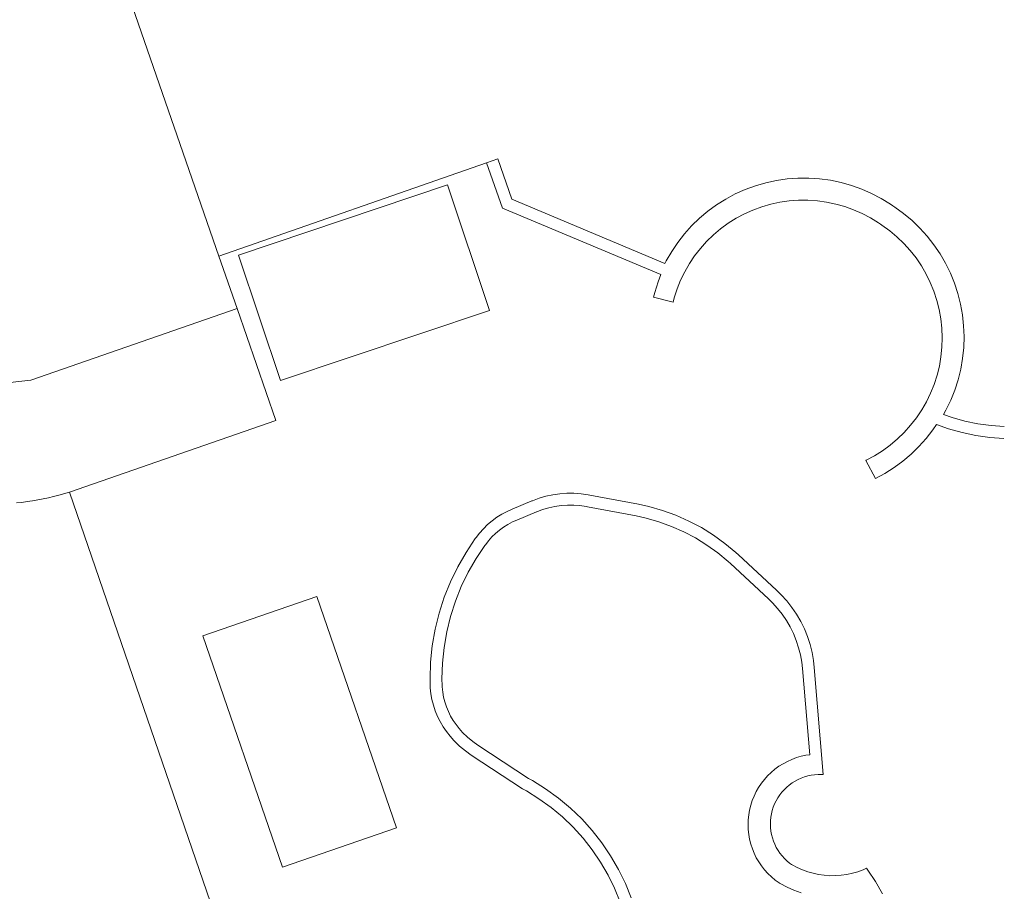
# Model space of a CAD drawing. Extents: x 140829 to 145054, y 448512 to 451778.
# Tile 142 of 152: x 144373 to 144402, y 451001 to 451027. Entities that reach past the tile are written whole.
import ezdxf

# ---------------------------------------------------------------- set-up
doc = ezdxf.new("R2010")
doc.units = 0
doc.header["$MEASUREMENT"] = 0
for name, color, linetype in [('geometrie2dBegroeidTerreindeel', 7, 'Continuous'), ('geometrie2dGrondvlak', 7, 'Continuous'), ('geometrie2dOnbegroeidTerreindeel', 7, 'Continuous'), ('geometrie2dOverigeConstructie', 7, 'Continuous'), ('geometrie2dWegdeel', 7, 'Continuous')]:
    doc.layers.add(name, color=color, linetype=linetype)

msp = doc.modelspace()

# ---------------------------------------------------------------- linework, layer by layer
at = {"layer": 'geometrie2dBegroeidTerreindeel', "linetype": 'Continuous', "lineweight": 0}
for p, q in [((144373.949, 451034.703), (144379.169, 451019.645)), ((144379.169, 451019.645), (144379.704, 451018.101)), ((144379.704, 451018.101), (144373.627, 451015.994)), ((144379.704, 451018.101), (144379.704, 451018.101)), ((144373.627, 451015.994), (144371.835, 451015.784))]:
    msp.add_line(p, q, dxfattribs=at)
at = {"layer": 'geometrie2dGrondvlak', "linetype": 'Continuous', "lineweight": 0}
for p, q in [((144379.743, 451019.678), (144385.905, 451021.747)), ((144385.905, 451021.747), (144387.146, 451018.05)), ((144380.984, 451015.982), (144379.743, 451019.678)), ((144379.743, 451019.678), (144379.743, 451019.678)), ((144387.146, 451018.05), (144380.984, 451015.982))]:
    msp.add_line(p, q, dxfattribs=at)
at = {"layer": 'geometrie2dOnbegroeidTerreindeel', "linetype": 'Continuous', "lineweight": 0}
for p, q in [((144379.169, 451019.645), (144373.949, 451034.703)), ((144387.057, 451022.401), (144379.169, 451019.645)), ((144379.169, 451019.645), (144387.057, 451022.401)), ((144387.388, 451022.516), (144387.057, 451022.401)), ((144387.057, 451022.401), (144387.523, 451021.066)), ((144387.802, 451021.329), (144387.388, 451022.516)), ((144385.905, 451021.747), (144379.743, 451019.678)), ((144387.146, 451018.05), (144385.905, 451021.747)), ((144395.283, 451021.812), (144394.977, 451021.724)), ((144395.596, 451021.88), (144395.283, 451021.812)), ((144395.913, 451021.925), (144395.596, 451021.88)), ((144396.232, 451021.949), (144395.913, 451021.925)), ((144396.552, 451021.95), (144396.232, 451021.949)), ((144396.871, 451021.928), (144396.552, 451021.95)), ((144397.188, 451021.885), (144396.871, 451021.928)), ((144397.501, 451021.818), (144397.188, 451021.885)), ((144397.809, 451021.731), (144397.501, 451021.818)), ((144394.384, 451021.483), (144394.102, 451021.331)), ((144394.676, 451021.614), (144394.384, 451021.483)), ((144394.977, 451021.724), (144394.676, 451021.614)), ((144398.11, 451021.623), (144397.809, 451021.731)), ((144398.403, 451021.494), (144398.11, 451021.623)), ((144398.685, 451021.344), (144398.403, 451021.494)), ((144392.313, 451019.435), (144387.802, 451021.329)), ((144393.831, 451021.162), (144393.573, 451020.973)), ((144394.102, 451021.331), (144393.831, 451021.162)), ((144395.164, 451021.102), (144395.43, 451021.179)), ((144395.43, 451021.179), (144395.7, 451021.238)), ((144395.7, 451021.238), (144395.974, 451021.276)), ((144395.974, 451021.276), (144396.25, 451021.296)), ((144396.25, 451021.296), (144396.527, 451021.297)), ((144396.527, 451021.297), (144396.803, 451021.279)), ((144396.803, 451021.279), (144397.077, 451021.241)), ((144397.077, 451021.241), (144397.347, 451021.184)), ((144397.347, 451021.184), (144397.613, 451021.109)), ((144398.957, 451021.175), (144398.685, 451021.344)), ((144399.024, 451021.13), (144398.957, 451021.175)), ((144387.523, 451021.066), (144392.193, 451019.105)), ((144393.573, 451020.973), (144393.328, 451020.766)), ((144394.408, 451020.763), (144394.653, 451020.894)), ((144394.653, 451020.894), (144394.904, 451021.007)), ((144394.904, 451021.007), (144395.164, 451021.102)), ((144397.613, 451021.109), (144397.873, 451021.015)), ((144397.873, 451021.015), (144398.126, 451020.903)), ((144398.126, 451020.903), (144398.371, 451020.774)), ((144399.086, 451021.089), (144399.024, 451021.13)), ((144399.346, 451020.901), (144399.086, 451021.089)), ((144399.593, 451020.694), (144399.346, 451020.901)), ((144393.328, 451020.766), (144393.099, 451020.544)), ((144393.951, 451020.453), (144394.175, 451020.616)), ((144394.175, 451020.616), (144394.408, 451020.763)), ((144398.371, 451020.774), (144398.605, 451020.628)), ((144398.605, 451020.628), (144398.661, 451020.59)), ((144398.661, 451020.59), (144398.707, 451020.559)), ((144399.826, 451020.472), (144399.593, 451020.694)), ((144392.886, 451020.305), (144392.689, 451020.053)), ((144393.099, 451020.544), (144392.886, 451020.305)), ((144393.74, 451020.274), (144393.951, 451020.453)), ((144398.707, 451020.559), (144398.935, 451020.395)), ((144398.935, 451020.395), (144399.149, 451020.216)), ((144400.041, 451020.234), (144399.826, 451020.472)), ((144392.689, 451020.053), (144392.511, 451019.787)), ((144393.357, 451019.875), (144393.541, 451020.082)), ((144393.541, 451020.082), (144393.74, 451020.274)), ((144399.149, 451020.216), (144399.351, 451020.023)), ((144399.351, 451020.023), (144399.538, 451019.815)), ((144400.24, 451019.98), (144400.041, 451020.234)), ((144392.511, 451019.787), (144392.352, 451019.51)), ((144393.187, 451019.658), (144393.357, 451019.875)), ((144399.538, 451019.815), (144399.712, 451019.595)), ((144400.421, 451019.715), (144400.24, 451019.98)), ((144400.582, 451019.436), (144400.421, 451019.715)), ((144379.704, 451018.101), (144379.169, 451019.645)), ((144379.743, 451019.678), (144380.984, 451015.982)), ((144392.352, 451019.51), (144392.313, 451019.435)), ((144392.896, 451019.188), (144393.033, 451019.428)), ((144393.033, 451019.428), (144393.187, 451019.658)), ((144399.712, 451019.595), (144399.869, 451019.363)), ((144400.724, 451019.147), (144400.582, 451019.436)), ((144392.775, 451018.939), (144392.896, 451019.188)), ((144399.869, 451019.363), (144400.009, 451019.121)), ((144400.009, 451019.121), (144400.133, 451018.871)), ((144400.845, 451018.85), (144400.724, 451019.147)), ((144392.109, 451018.891), (144392.009, 451018.579)), ((144392.193, 451019.105), (144392.109, 451018.891)), ((144392.672, 451018.683), (144392.775, 451018.939)), ((144400.133, 451018.871), (144400.238, 451018.611)), ((144400.946, 451018.544), (144400.845, 451018.85)), ((144392.009, 451018.579), (144391.972, 451018.439)), ((144392.588, 451018.419), (144392.672, 451018.683)), ((144400.238, 451018.611), (144400.325, 451018.345)), ((144401.024, 451018.232), (144400.946, 451018.544)), ((144391.972, 451018.439), (144392.554, 451018.293)), ((144392.554, 451018.293), (144392.588, 451018.419)), ((144400.325, 451018.345), (144400.394, 451018.075)), ((144380.848, 451014.802), (144379.704, 451018.101)), ((144380.984, 451015.982), (144387.146, 451018.05)), ((144387.146, 451018.05), (144387.146, 451018.05)), ((144400.394, 451018.075), (144400.443, 451017.799)), ((144401.08, 451017.915), (144401.024, 451018.232)), ((144400.443, 451017.799), (144400.473, 451017.521)), ((144401.115, 451017.596), (144401.08, 451017.915)), ((144400.473, 451017.521), (144400.483, 451017.241)), ((144401.127, 451017.275), (144401.115, 451017.596)), ((144400.483, 451017.241), (144400.474, 451016.962)), ((144401.117, 451016.953), (144401.127, 451017.275)), ((144400.474, 451016.962), (144400.446, 451016.683)), ((144401.084, 451016.633), (144401.117, 451016.953)), ((144400.446, 451016.683), (144400.399, 451016.408)), ((144401.029, 451016.316), (144401.084, 451016.633)), ((144400.399, 451016.408), (144400.331, 451016.136)), ((144400.953, 451016.003), (144401.029, 451016.316)), ((144400.331, 451016.136), (144400.245, 451015.869)), ((144400.853, 451015.698), (144400.953, 451016.003)), ((144400.245, 451015.869), (144400.142, 451015.61)), ((144400.734, 451015.399), (144400.853, 451015.698)), ((144400.019, 451015.358), (144399.88, 451015.115)), ((144400.142, 451015.61), (144400.019, 451015.358)), ((144400.594, 451015.109), (144400.734, 451015.399)), ((144399.88, 451015.115), (144399.725, 451014.883)), ((144400.523, 451014.981), (144400.594, 451015.109)), ((144374.762, 451012.692), (144380.848, 451014.802)), ((144399.725, 451014.883), (144399.552, 451014.663)), ((144400.773, 451014.894), (144400.523, 451014.981)), ((144401.15, 451014.787), (144400.773, 451014.894)), ((144401.534, 451014.707), (144401.15, 451014.787)), ((144399.552, 451014.663), (144399.366, 451014.454)), ((144400.013, 451014.277), (144400.211, 451014.531)), ((144400.211, 451014.531), (144400.317, 451014.686)), ((144400.317, 451014.686), (144400.667, 451014.562)), ((144400.667, 451014.562), (144401.067, 451014.448)), ((144401.922, 451014.653), (144401.534, 451014.707)), ((144402.313, 451014.627), (144401.922, 451014.653)), ((144399.165, 451014.259), (144398.952, 451014.078)), ((144399.366, 451014.454), (144399.165, 451014.259)), ((144399.799, 451014.038), (144400.013, 451014.277)), ((144401.067, 451014.448), (144401.475, 451014.362)), ((144401.475, 451014.362), (144401.887, 451014.305)), ((144401.887, 451014.305), (144402.303, 451014.277)), ((144398.725, 451013.913), (144398.489, 451013.765)), ((144398.952, 451014.078), (144398.725, 451013.913)), ((144399.568, 451013.814), (144399.799, 451014.038)), ((144398.242, 451013.632), (144398.237, 451013.63)), ((144398.237, 451013.63), (144398.517, 451013.099)), ((144398.489, 451013.765), (144398.242, 451013.632)), ((144399.322, 451013.607), (144399.568, 451013.814)), ((144398.791, 451013.246), (144399.063, 451013.417)), ((144399.063, 451013.417), (144399.322, 451013.607)), ((144398.517, 451013.099), (144398.791, 451013.246)), ((144373.675, 451012.437), (144373.831, 451012.464)), ((144373.831, 451012.464), (144373.986, 451012.494)), ((144373.986, 451012.494), (144374.14, 451012.528)), ((144374.14, 451012.528), (144374.294, 451012.564)), ((144374.294, 451012.564), (144374.375, 451012.584)), ((144374.375, 451012.584), (144374.446, 451012.604)), ((144374.446, 451012.604), (144374.762, 451012.692)), ((144374.762, 451012.692), (144379.314, 450999.466)), ((144379.314, 450999.466), (144374.762, 451012.692)), ((144374.762, 451012.692), (144374.762, 451012.692)), ((144388.602, 451012.512), (144388.405, 451012.44)), ((144388.802, 451012.571), (144388.602, 451012.512)), ((144389.006, 451012.614), (144388.802, 451012.571)), ((144389.213, 451012.644), (144389.006, 451012.614)), ((144389.421, 451012.659), (144389.213, 451012.644)), ((144389.629, 451012.66), (144389.421, 451012.659)), ((144389.838, 451012.645), (144389.629, 451012.66)), ((144390.045, 451012.617), (144389.838, 451012.645)), ((144390.099, 451012.607), (144390.045, 451012.617)), ((144391.528, 451012.334), (144390.099, 451012.607)), ((144373.204, 451012.374), (144373.362, 451012.392)), ((144373.362, 451012.392), (144373.518, 451012.413)), ((144373.518, 451012.413), (144373.675, 451012.437)), ((144387.809, 451012.193), (144387.663, 451012.127)), ((144388.389, 451012.433), (144387.809, 451012.193)), ((144388.405, 451012.44), (144388.389, 451012.433)), ((144388.534, 451012.114), (144388.708, 451012.178)), ((144388.708, 451012.178), (144388.887, 451012.23)), ((144388.887, 451012.23), (144389.068, 451012.269)), ((144389.068, 451012.269), (144389.252, 451012.295)), ((144389.252, 451012.295), (144389.436, 451012.308)), ((144389.436, 451012.308), (144389.622, 451012.309)), ((144389.622, 451012.309), (144389.807, 451012.296)), ((144389.807, 451012.296), (144389.992, 451012.272)), ((144389.992, 451012.272), (144390.033, 451012.264)), ((144390.033, 451012.264), (144391.462, 451011.99)), ((144391.839, 451012.266), (144391.528, 451012.334)), ((144392.242, 451012.152), (144391.839, 451012.266)), ((144387.362, 451011.952), (144387.22, 451011.848)), ((144387.509, 451012.044), (144387.362, 451011.952)), ((144387.663, 451012.127), (144387.509, 451012.044)), ((144387.819, 451011.814), (144387.943, 451011.87)), ((144387.943, 451011.87), (144388.523, 451012.11)), ((144388.523, 451012.11), (144388.534, 451012.114)), ((144391.462, 451011.99), (144391.754, 451011.926)), ((144391.754, 451011.926), (144392.134, 451011.819)), ((144392.635, 451012.01), (144392.242, 451012.152)), ((144393.017, 451011.841), (144392.635, 451012.01)), ((144386.962, 451011.614), (144386.845, 451011.484)), ((144387.086, 451011.736), (144386.962, 451011.614)), ((144387.22, 451011.848), (144387.086, 451011.736)), ((144387.437, 451011.574), (144387.558, 451011.663)), ((144387.558, 451011.663), (144387.686, 451011.743)), ((144387.686, 451011.743), (144387.819, 451011.814)), ((144392.134, 451011.819), (144392.504, 451011.685)), ((144392.504, 451011.685), (144392.865, 451011.526)), ((144393.387, 451011.646), (144393.017, 451011.841)), ((144393.743, 451011.425), (144393.387, 451011.646)), ((144386.723, 451011.326), (144386.449, 451010.918)), ((144386.746, 451011.358), (144386.723, 451011.326)), ((144386.845, 451011.484), (144386.746, 451011.358)), ((144387.113, 451011.26), (144387.214, 451011.372)), ((144387.214, 451011.372), (144387.322, 451011.477)), ((144387.322, 451011.477), (144387.437, 451011.574)), ((144392.865, 451011.526), (144393.214, 451011.342)), ((144393.214, 451011.342), (144393.548, 451011.134)), ((144394.081, 451011.18), (144393.743, 451011.425)), ((144386.748, 451010.735), (144387.008, 451011.123)), ((144387.008, 451011.123), (144387.029, 451011.152)), ((144387.029, 451011.152), (144387.113, 451011.26)), ((144393.548, 451011.134), (144393.868, 451010.902)), ((144394.402, 451010.913), (144394.081, 451011.18)), ((144386.449, 451010.918), (144386.206, 451010.493)), ((144386.515, 451010.33), (144386.748, 451010.735)), ((144393.868, 451010.902), (144394.171, 451010.65)), ((144394.477, 451010.844), (144394.402, 451010.913)), ((144395.603, 451009.801), (144394.477, 451010.844)), ((144386.206, 451010.493), (144385.991, 451010.05)), ((144394.171, 451010.65), (144394.239, 451010.587)), ((144394.239, 451010.587), (144395.366, 451009.545)), ((144386.311, 451009.91), (144386.515, 451010.33)), ((144385.991, 451010.05), (144385.808, 451009.595)), ((144386.138, 451009.477), (144386.311, 451009.91)), ((144378.695, 451008.457), (144382.049, 451009.62)), ((144382.049, 451009.62), (144378.695, 451008.457)), ((144382.049, 451009.62), (144384.396, 451002.802)), ((144384.396, 451002.802), (144382.049, 451009.62)), ((144385.808, 451009.595), (144385.657, 451009.127)), ((144395.738, 451009.67), (144395.603, 451009.801)), ((144395.603, 451009.801), (144395.603, 451009.801)), ((144395.902, 451009.488), (144395.738, 451009.67)), ((144385.995, 451009.032), (144386.138, 451009.477)), ((144395.366, 451009.545), (144395.486, 451009.428)), ((144395.486, 451009.428), (144395.633, 451009.264)), ((144395.633, 451009.264), (144395.769, 451009.092)), ((144396.052, 451009.296), (144395.902, 451009.488)), ((144396.19, 451009.095), (144396.052, 451009.296)), ((144385.657, 451009.127), (144385.541, 451008.65)), ((144385.883, 451008.579), (144385.995, 451009.032)), ((144395.769, 451009.092), (144395.892, 451008.909)), ((144396.312, 451008.883), (144396.19, 451009.095)), ((144395.892, 451008.909), (144396.003, 451008.719)), ((144396.003, 451008.719), (144396.1, 451008.522)), ((144396.42, 451008.665), (144396.312, 451008.883)), ((144381.041, 451001.639), (144378.695, 451008.457)), ((144378.695, 451008.457), (144381.041, 451001.639)), ((144385.541, 451008.65), (144385.456, 451008.166)), ((144385.803, 451008.119), (144385.883, 451008.579)), ((144396.1, 451008.522), (144396.183, 451008.318)), ((144396.512, 451008.438), (144396.42, 451008.665)), ((144396.588, 451008.206), (144396.512, 451008.438)), ((144385.456, 451008.166), (144385.406, 451007.678)), ((144385.755, 451007.654), (144385.803, 451008.119)), ((144396.183, 451008.318), (144396.251, 451008.109)), ((144396.251, 451008.109), (144396.305, 451007.895)), ((144396.648, 451007.969), (144396.588, 451008.206)), ((144396.305, 451007.895), (144396.345, 451007.678)), ((144396.69, 451007.729), (144396.648, 451007.969)), ((144385.406, 451007.678), (144385.391, 451007.187)), ((144385.741, 451007.188), (144385.755, 451007.654)), ((144396.345, 451007.678), (144396.365, 451007.495)), ((144396.714, 451007.525), (144396.69, 451007.729)), ((144396.977, 451004.37), (144396.714, 451007.525)), ((144396.365, 451007.495), (144396.578, 451004.955)), ((144385.391, 451007.187), (144385.394, 451006.974)), ((144385.394, 451006.974), (144385.397, 451006.926)), ((144385.744, 451006.99), (144385.741, 451007.188)), ((144385.746, 451006.951), (144385.744, 451006.99)), ((144385.763, 451006.802), (144385.746, 451006.951)), ((144385.397, 451006.926), (144385.416, 451006.752)), ((144385.416, 451006.752), (144385.446, 451006.581)), ((144385.789, 451006.655), (144385.763, 451006.802)), ((144385.825, 451006.51), (144385.789, 451006.655)), ((144385.446, 451006.581), (144385.489, 451006.412)), ((144385.489, 451006.412), (144385.543, 451006.247)), ((144385.873, 451006.367), (144385.825, 451006.51)), ((144385.929, 451006.228), (144385.873, 451006.367)), ((144385.543, 451006.247), (144385.609, 451006.085)), ((144385.609, 451006.085), (144385.686, 451005.93)), ((144385.995, 451006.094), (144385.929, 451006.228)), ((144386.07, 451005.965), (144385.995, 451006.094)), ((144385.686, 451005.93), (144385.773, 451005.779)), ((144385.773, 451005.779), (144385.871, 451005.635)), ((144386.154, 451005.841), (144386.07, 451005.965)), ((144386.247, 451005.723), (144386.154, 451005.841)), ((144385.871, 451005.635), (144385.978, 451005.497)), ((144385.978, 451005.497), (144386.093, 451005.372)), ((144386.345, 451005.614), (144386.247, 451005.723)), ((144386.491, 451005.474), (144386.345, 451005.614)), ((144386.093, 451005.372), (144386.099, 451005.366)), ((144386.099, 451005.366), (144386.26, 451005.21)), ((144386.26, 451005.21), (144386.431, 451005.067)), ((144386.649, 451005.342), (144386.491, 451005.474)), ((144386.797, 451005.235), (144386.649, 451005.342)), ((144388.292, 451004.253), (144386.797, 451005.235)), ((144386.431, 451005.067), (144386.603, 451004.943)), ((144386.603, 451004.943), (144388.112, 451003.952)), ((144396.326, 451004.909), (144396.187, 451004.868)), ((144396.468, 451004.939), (144396.326, 451004.909)), ((144396.578, 451004.955), (144396.468, 451004.939)), ((144395.669, 451004.614), (144395.552, 451004.528)), ((144395.792, 451004.69), (144395.669, 451004.614)), ((144395.919, 451004.758), (144395.792, 451004.69)), ((144396.051, 451004.818), (144395.919, 451004.758)), ((144396.187, 451004.868), (144396.051, 451004.818)), ((144395.338, 451004.334), (144395.242, 451004.227)), ((144395.442, 451004.435), (144395.338, 451004.334)), ((144395.552, 451004.528), (144395.442, 451004.435)), ((144396.425, 451004.301), (144396.523, 451004.329)), ((144396.523, 451004.329), (144396.623, 451004.35)), ((144396.623, 451004.35), (144396.723, 451004.366)), ((144396.723, 451004.366), (144396.824, 451004.373)), ((144396.824, 451004.373), (144396.926, 451004.373)), ((144396.926, 451004.373), (144396.977, 451004.37)), ((144388.404, 451004.19), (144388.292, 451004.253)), ((144388.795, 451003.947), (144388.404, 451004.19)), ((144395.153, 451004.112), (144395.073, 451003.992)), ((144395.242, 451004.227), (144395.153, 451004.112)), ((144395.9, 451003.995), (144395.977, 451004.062)), ((144395.977, 451004.062), (144396.059, 451004.122)), ((144396.059, 451004.122), (144396.146, 451004.176)), ((144396.146, 451004.176), (144396.236, 451004.224)), ((144396.236, 451004.224), (144396.329, 451004.266)), ((144396.329, 451004.266), (144396.425, 451004.301)), ((144388.112, 451003.952), (144388.229, 451003.887)), ((144388.229, 451003.887), (144388.6, 451003.657)), ((144389.17, 451003.676), (144388.795, 451003.947)), ((144395, 451003.866), (144394.937, 451003.736)), ((144395.073, 451003.992), (144395, 451003.866)), ((144395.639, 451003.684), (144395.696, 451003.768)), ((144395.696, 451003.768), (144395.758, 451003.849)), ((144395.758, 451003.849), (144395.827, 451003.924)), ((144395.827, 451003.924), (144395.9, 451003.995)), ((144388.6, 451003.657), (144388.955, 451003.401)), ((144389.525, 451003.381), (144389.17, 451003.676)), ((144394.839, 451003.464), (144394.804, 451003.324)), ((144394.884, 451003.602), (144394.839, 451003.464)), ((144394.937, 451003.736), (144394.884, 451003.602)), ((144395.506, 451003.408), (144395.544, 451003.504)), ((144395.544, 451003.504), (144395.589, 451003.596)), ((144395.589, 451003.596), (144395.639, 451003.684)), ((144388.955, 451003.401), (144389.29, 451003.121)), ((144389.858, 451003.061), (144389.525, 451003.381)), ((144394.78, 451003.181), (144394.765, 451003.037)), ((144394.804, 451003.324), (144394.78, 451003.181)), ((144395.433, 451003.112), (144395.45, 451003.212)), ((144395.45, 451003.212), (144395.474, 451003.311)), ((144395.474, 451003.311), (144395.506, 451003.408)), ((144389.29, 451003.121), (144389.606, 451002.817)), ((144390.167, 451002.719), (144389.858, 451003.061)), ((144394.765, 451003.037), (144394.761, 451002.892)), ((144394.761, 451002.892), (144394.766, 451002.747)), ((144395.42, 451002.909), (144395.422, 451003.011)), ((144395.423, 451002.807), (144395.42, 451002.909)), ((144395.422, 451003.011), (144395.433, 451003.112)), ((144384.396, 451002.802), (144381.041, 451001.639)), ((144381.041, 451001.639), (144384.396, 451002.802)), ((144389.606, 451002.817), (144389.899, 451002.493)), ((144390.452, 451002.356), (144390.167, 451002.719)), ((144394.766, 451002.747), (144394.781, 451002.605)), ((144394.781, 451002.605), (144394.807, 451002.462)), ((144395.434, 451002.705), (144395.423, 451002.807)), ((144395.451, 451002.605), (144395.434, 451002.705)), ((144395.477, 451002.506), (144395.451, 451002.605)), ((144389.899, 451002.493), (144390.17, 451002.149)), ((144390.711, 451001.974), (144390.452, 451002.356)), ((144394.807, 451002.462), (144394.842, 451002.322)), ((144394.842, 451002.322), (144394.888, 451002.184)), ((144395.509, 451002.41), (144395.477, 451002.506)), ((144395.547, 451002.315), (144395.509, 451002.41)), ((144395.592, 451002.224), (144395.547, 451002.315)), ((144390.17, 451002.149), (144390.415, 451001.788)), ((144394.888, 451002.184), (144394.942, 451002.05)), ((144394.942, 451002.05), (144395.005, 451001.92)), ((144395.644, 451002.136), (144395.592, 451002.224)), ((144395.701, 451002.051), (144395.644, 451002.136)), ((144395.763, 451001.971), (144395.701, 451002.051)), ((144390.415, 451001.788), (144390.635, 451001.409)), ((144390.943, 451001.574), (144390.711, 451001.974)), ((144395.005, 451001.92), (144395.079, 451001.794)), ((144395.079, 451001.794), (144395.16, 451001.676)), ((144395.832, 451001.895), (144395.763, 451001.971)), ((144395.905, 451001.825), (144395.832, 451001.895)), ((144395.984, 451001.76), (144395.905, 451001.825)), ((144396.037, 451001.72), (144395.984, 451001.76)), ((144396.061, 451001.706), (144396.037, 451001.72)), ((144381.041, 451001.639), (144381.041, 451001.639)), ((144381.041, 451001.639), (144381.041, 451001.639)), ((144391.147, 451001.16), (144390.943, 451001.574)), ((144395.16, 451001.676), (144395.249, 451001.561)), ((144395.249, 451001.561), (144395.345, 451001.454)), ((144395.345, 451001.454), (144395.451, 451001.353)), ((144396.208, 451001.628), (144396.061, 451001.706)), ((144396.361, 451001.561), (144396.208, 451001.628)), ((144396.518, 451001.504), (144396.361, 451001.561)), ((144396.678, 451001.459), (144396.518, 451001.504)), ((144396.841, 451001.424), (144396.678, 451001.459)), ((144397.007, 451001.402), (144396.841, 451001.424)), ((144397.672, 451001.426), (144397.507, 451001.403)), ((144397.835, 451001.462), (144397.672, 451001.426)), ((144397.996, 451001.508), (144397.835, 451001.462)), ((144398.153, 451001.566), (144397.996, 451001.508)), ((144398.251, 451001.608), (144398.153, 451001.566)), ((144398.29, 451001.555), (144398.251, 451001.608)), ((144398.521, 451001.215), (144398.29, 451001.555)), ((144390.635, 451001.409), (144390.827, 451001.017)), ((144391.321, 451000.732), (144391.147, 451001.16)), ((144395.451, 451001.353), (144395.561, 451001.261)), ((144395.561, 451001.261), (144395.678, 451001.176)), ((144395.678, 451001.176), (144395.688, 451001.17)), ((144395.688, 451001.17), (144395.712, 451001.156)), ((144395.712, 451001.156), (144395.91, 451001.052)), ((144397.174, 451001.39), (144397.007, 451001.402)), ((144397.341, 451001.391), (144397.174, 451001.39)), ((144397.507, 451001.403), (144397.341, 451001.391)), ((144398.728, 451000.859), (144398.521, 451001.215)), ((144390.827, 451001.017), (144390.992, 451000.611)), ((144395.91, 451001.052), (144396.113, 451000.962)), ((144396.113, 451000.962), (144396.322, 451000.887))]:
    msp.add_line(p, q, dxfattribs=at)
at = {"layer": 'geometrie2dOverigeConstructie', "linetype": 'Continuous', "lineweight": 0}
for p, q in [((144387.057, 451022.401), (144387.388, 451022.516)), ((144387.523, 451021.066), (144387.057, 451022.401)), ((144387.388, 451022.516), (144387.802, 451021.329)), ((144394.977, 451021.724), (144395.283, 451021.812)), ((144395.283, 451021.812), (144395.596, 451021.88)), ((144395.596, 451021.88), (144395.913, 451021.925)), ((144395.913, 451021.925), (144396.232, 451021.949)), ((144396.232, 451021.949), (144396.552, 451021.95)), ((144396.552, 451021.95), (144396.871, 451021.928)), ((144396.871, 451021.928), (144397.188, 451021.885)), ((144397.188, 451021.885), (144397.501, 451021.818)), ((144397.501, 451021.818), (144397.809, 451021.731)), ((144394.102, 451021.331), (144394.384, 451021.483)), ((144394.384, 451021.483), (144394.676, 451021.614)), ((144394.676, 451021.614), (144394.977, 451021.724)), ((144397.809, 451021.731), (144398.11, 451021.623)), ((144398.11, 451021.623), (144398.403, 451021.494)), ((144398.403, 451021.494), (144398.685, 451021.344)), ((144387.802, 451021.329), (144392.313, 451019.435)), ((144393.573, 451020.973), (144393.831, 451021.162)), ((144393.831, 451021.162), (144394.102, 451021.331)), ((144395.43, 451021.179), (144395.164, 451021.102)), ((144395.7, 451021.238), (144395.43, 451021.179)), ((144395.974, 451021.276), (144395.7, 451021.238)), ((144396.25, 451021.296), (144395.974, 451021.276)), ((144396.527, 451021.297), (144396.25, 451021.296)), ((144396.803, 451021.279), (144396.527, 451021.297)), ((144397.077, 451021.241), (144396.803, 451021.279)), ((144397.347, 451021.184), (144397.077, 451021.241)), ((144397.613, 451021.109), (144397.347, 451021.184)), ((144398.685, 451021.344), (144398.957, 451021.175)), ((144398.957, 451021.175), (144399.024, 451021.13)), ((144392.193, 451019.105), (144387.523, 451021.066)), ((144393.328, 451020.766), (144393.573, 451020.973)), ((144394.653, 451020.894), (144394.408, 451020.763)), ((144394.904, 451021.007), (144394.653, 451020.894)), ((144395.164, 451021.102), (144394.904, 451021.007)), ((144397.873, 451021.015), (144397.613, 451021.109)), ((144398.126, 451020.903), (144397.873, 451021.015)), ((144398.371, 451020.774), (144398.126, 451020.903)), ((144399.024, 451021.13), (144399.086, 451021.089)), ((144399.086, 451021.089), (144399.346, 451020.901)), ((144399.346, 451020.901), (144399.593, 451020.694)), ((144393.099, 451020.544), (144393.328, 451020.766)), ((144394.175, 451020.616), (144393.951, 451020.453)), ((144394.408, 451020.763), (144394.175, 451020.616)), ((144398.605, 451020.628), (144398.371, 451020.774)), ((144398.661, 451020.59), (144398.605, 451020.628)), ((144398.707, 451020.559), (144398.661, 451020.59)), ((144399.593, 451020.694), (144399.826, 451020.472)), ((144392.689, 451020.053), (144392.886, 451020.305)), ((144392.886, 451020.305), (144393.099, 451020.544)), ((144393.951, 451020.453), (144393.74, 451020.274)), ((144398.935, 451020.395), (144398.707, 451020.559)), ((144399.149, 451020.216), (144398.935, 451020.395)), ((144399.826, 451020.472), (144400.041, 451020.234)), ((144392.511, 451019.787), (144392.689, 451020.053)), ((144393.541, 451020.082), (144393.357, 451019.875)), ((144393.74, 451020.274), (144393.541, 451020.082)), ((144399.351, 451020.023), (144399.149, 451020.216)), ((144399.538, 451019.815), (144399.351, 451020.023)), ((144400.041, 451020.234), (144400.24, 451019.98)), ((144392.352, 451019.51), (144392.511, 451019.787)), ((144393.357, 451019.875), (144393.187, 451019.658)), ((144399.712, 451019.595), (144399.538, 451019.815)), ((144400.24, 451019.98), (144400.421, 451019.715)), ((144400.421, 451019.715), (144400.582, 451019.436)), ((144392.313, 451019.435), (144392.352, 451019.51)), ((144393.033, 451019.428), (144392.896, 451019.188)), ((144393.187, 451019.658), (144393.033, 451019.428)), ((144399.869, 451019.363), (144399.712, 451019.595)), ((144400.582, 451019.436), (144400.724, 451019.147)), ((144392.896, 451019.188), (144392.775, 451018.939)), ((144400.009, 451019.121), (144399.869, 451019.363)), ((144400.133, 451018.871), (144400.009, 451019.121)), ((144400.724, 451019.147), (144400.845, 451018.85)), ((144392.009, 451018.579), (144392.109, 451018.891)), ((144392.109, 451018.891), (144392.193, 451019.105)), ((144392.775, 451018.939), (144392.672, 451018.683)), ((144400.238, 451018.611), (144400.133, 451018.871)), ((144400.845, 451018.85), (144400.946, 451018.544)), ((144391.972, 451018.439), (144392.009, 451018.579)), ((144392.672, 451018.683), (144392.588, 451018.419)), ((144400.325, 451018.345), (144400.238, 451018.611)), ((144400.946, 451018.544), (144401.024, 451018.232)), ((144392.554, 451018.293), (144391.972, 451018.439)), ((144392.588, 451018.419), (144392.554, 451018.293)), ((144400.394, 451018.075), (144400.325, 451018.345)), ((144400.443, 451017.799), (144400.394, 451018.075)), ((144401.024, 451018.232), (144401.08, 451017.915)), ((144400.473, 451017.521), (144400.443, 451017.799)), ((144401.08, 451017.915), (144401.115, 451017.596)), ((144400.483, 451017.241), (144400.473, 451017.521)), ((144401.115, 451017.596), (144401.127, 451017.275)), ((144400.474, 451016.962), (144400.483, 451017.241)), ((144401.127, 451017.275), (144401.117, 451016.953)), ((144400.446, 451016.683), (144400.474, 451016.962)), ((144401.117, 451016.953), (144401.084, 451016.633)), ((144400.399, 451016.408), (144400.446, 451016.683)), ((144401.084, 451016.633), (144401.029, 451016.316)), ((144400.331, 451016.136), (144400.399, 451016.408)), ((144401.029, 451016.316), (144400.953, 451016.003)), ((144400.245, 451015.869), (144400.331, 451016.136)), ((144400.953, 451016.003), (144400.853, 451015.698)), ((144400.142, 451015.61), (144400.245, 451015.869)), ((144400.853, 451015.698), (144400.734, 451015.399)), ((144399.88, 451015.115), (144400.019, 451015.358)), ((144400.019, 451015.358), (144400.142, 451015.61)), ((144400.734, 451015.399), (144400.594, 451015.109)), ((144399.725, 451014.883), (144399.88, 451015.115)), ((144400.594, 451015.109), (144400.523, 451014.981)), ((144399.552, 451014.663), (144399.725, 451014.883)), ((144400.523, 451014.981), (144400.773, 451014.894)), ((144400.773, 451014.894), (144401.15, 451014.787)), ((144401.15, 451014.787), (144401.534, 451014.707)), ((144399.366, 451014.454), (144399.552, 451014.663)), ((144400.211, 451014.531), (144400.013, 451014.277)), ((144400.317, 451014.686), (144400.211, 451014.531)), ((144400.667, 451014.562), (144400.317, 451014.686)), ((144401.067, 451014.448), (144400.667, 451014.562)), ((144401.534, 451014.707), (144401.922, 451014.653)), ((144401.922, 451014.653), (144402.313, 451014.627)), ((144398.952, 451014.078), (144399.165, 451014.259)), ((144399.165, 451014.259), (144399.366, 451014.454)), ((144400.013, 451014.277), (144399.799, 451014.038)), ((144401.475, 451014.362), (144401.067, 451014.448)), ((144401.887, 451014.305), (144401.475, 451014.362)), ((144402.303, 451014.277), (144401.887, 451014.305)), ((144398.489, 451013.765), (144398.725, 451013.913)), ((144398.725, 451013.913), (144398.952, 451014.078)), ((144399.799, 451014.038), (144399.568, 451013.814)), ((144398.237, 451013.63), (144398.242, 451013.632)), ((144398.517, 451013.099), (144398.237, 451013.63)), ((144398.242, 451013.632), (144398.489, 451013.765)), ((144399.568, 451013.814), (144399.322, 451013.607)), ((144399.063, 451013.417), (144398.791, 451013.246)), ((144399.322, 451013.607), (144399.063, 451013.417)), ((144398.791, 451013.246), (144398.517, 451013.099)), ((144388.405, 451012.44), (144388.602, 451012.512)), ((144388.602, 451012.512), (144388.802, 451012.571)), ((144388.802, 451012.571), (144389.006, 451012.614)), ((144389.006, 451012.614), (144389.213, 451012.644)), ((144389.213, 451012.644), (144389.421, 451012.659)), ((144389.421, 451012.659), (144389.629, 451012.66)), ((144389.629, 451012.66), (144389.838, 451012.645)), ((144389.838, 451012.645), (144390.045, 451012.617)), ((144390.045, 451012.617), (144390.099, 451012.607)), ((144390.099, 451012.607), (144391.528, 451012.334)), ((144387.663, 451012.127), (144387.809, 451012.193)), ((144387.809, 451012.193), (144388.389, 451012.433)), ((144388.389, 451012.433), (144388.405, 451012.44)), ((144388.708, 451012.178), (144388.534, 451012.114)), ((144388.887, 451012.23), (144388.708, 451012.178)), ((144389.068, 451012.269), (144388.887, 451012.23)), ((144389.252, 451012.295), (144389.068, 451012.269)), ((144389.436, 451012.308), (144389.252, 451012.295)), ((144389.622, 451012.309), (144389.436, 451012.308)), ((144389.807, 451012.296), (144389.622, 451012.309)), ((144389.992, 451012.272), (144389.807, 451012.296)), ((144390.033, 451012.264), (144389.992, 451012.272)), ((144391.462, 451011.99), (144390.033, 451012.264)), ((144391.528, 451012.334), (144391.839, 451012.266)), ((144391.839, 451012.266), (144392.242, 451012.152)), ((144387.22, 451011.848), (144387.362, 451011.952)), ((144387.362, 451011.952), (144387.509, 451012.044)), ((144387.509, 451012.044), (144387.663, 451012.127)), ((144387.943, 451011.87), (144387.819, 451011.814)), ((144388.523, 451012.11), (144387.943, 451011.87)), ((144388.534, 451012.114), (144388.523, 451012.11)), ((144391.754, 451011.926), (144391.462, 451011.99)), ((144392.134, 451011.819), (144391.754, 451011.926)), ((144392.242, 451012.152), (144392.635, 451012.01)), ((144392.635, 451012.01), (144393.017, 451011.841)), ((144386.845, 451011.484), (144386.962, 451011.614)), ((144386.962, 451011.614), (144387.086, 451011.736)), ((144387.086, 451011.736), (144387.22, 451011.848)), ((144387.558, 451011.663), (144387.437, 451011.574)), ((144387.686, 451011.743), (144387.558, 451011.663)), ((144387.819, 451011.814), (144387.686, 451011.743)), ((144392.504, 451011.685), (144392.134, 451011.819)), ((144392.865, 451011.526), (144392.504, 451011.685)), ((144393.017, 451011.841), (144393.387, 451011.646)), ((144393.387, 451011.646), (144393.743, 451011.425)), ((144386.449, 451010.918), (144386.723, 451011.326)), ((144386.723, 451011.326), (144386.746, 451011.358)), ((144386.746, 451011.358), (144386.845, 451011.484)), ((144387.214, 451011.372), (144387.113, 451011.26)), ((144387.322, 451011.477), (144387.214, 451011.372)), ((144387.437, 451011.574), (144387.322, 451011.477)), ((144393.214, 451011.342), (144392.865, 451011.526)), ((144393.548, 451011.134), (144393.214, 451011.342)), ((144393.743, 451011.425), (144394.081, 451011.18)), ((144387.008, 451011.123), (144386.748, 451010.735)), ((144387.029, 451011.152), (144387.008, 451011.123)), ((144387.113, 451011.26), (144387.029, 451011.152)), ((144393.868, 451010.902), (144393.548, 451011.134)), ((144394.081, 451011.18), (144394.402, 451010.913)), ((144386.206, 451010.493), (144386.449, 451010.918)), ((144386.748, 451010.735), (144386.515, 451010.33)), ((144394.171, 451010.65), (144393.868, 451010.902)), ((144394.402, 451010.913), (144394.477, 451010.844)), ((144394.477, 451010.844), (144395.603, 451009.801)), ((144385.991, 451010.05), (144386.206, 451010.493)), ((144394.239, 451010.587), (144394.171, 451010.65)), ((144395.366, 451009.545), (144394.239, 451010.587)), ((144386.515, 451010.33), (144386.311, 451009.91)), ((144385.808, 451009.595), (144385.991, 451010.05)), ((144386.311, 451009.91), (144386.138, 451009.477)), ((144385.657, 451009.127), (144385.808, 451009.595)), ((144395.603, 451009.801), (144395.738, 451009.67)), ((144395.603, 451009.801), (144395.603, 451009.801)), ((144395.738, 451009.67), (144395.902, 451009.488)), ((144386.138, 451009.477), (144385.995, 451009.032)), ((144395.486, 451009.428), (144395.366, 451009.545)), ((144395.633, 451009.264), (144395.486, 451009.428)), ((144395.769, 451009.092), (144395.633, 451009.264)), ((144395.902, 451009.488), (144396.052, 451009.296)), ((144396.052, 451009.296), (144396.19, 451009.095)), ((144385.541, 451008.65), (144385.657, 451009.127)), ((144385.995, 451009.032), (144385.883, 451008.579)), ((144395.892, 451008.909), (144395.769, 451009.092)), ((144396.19, 451009.095), (144396.312, 451008.883)), ((144396.003, 451008.719), (144395.892, 451008.909)), ((144396.1, 451008.522), (144396.003, 451008.719)), ((144396.312, 451008.883), (144396.42, 451008.665)), ((144385.456, 451008.166), (144385.541, 451008.65)), ((144385.883, 451008.579), (144385.803, 451008.119)), ((144396.183, 451008.318), (144396.1, 451008.522)), ((144396.42, 451008.665), (144396.512, 451008.438)), ((144396.512, 451008.438), (144396.588, 451008.206)), ((144385.406, 451007.678), (144385.456, 451008.166)), ((144385.803, 451008.119), (144385.755, 451007.654)), ((144396.251, 451008.109), (144396.183, 451008.318)), ((144396.305, 451007.895), (144396.251, 451008.109)), ((144396.588, 451008.206), (144396.648, 451007.969)), ((144396.345, 451007.678), (144396.305, 451007.895)), ((144396.648, 451007.969), (144396.69, 451007.729)), ((144385.391, 451007.187), (144385.406, 451007.678)), ((144385.755, 451007.654), (144385.741, 451007.188)), ((144396.365, 451007.495), (144396.345, 451007.678)), ((144396.69, 451007.729), (144396.714, 451007.525)), ((144396.714, 451007.525), (144396.977, 451004.37)), ((144396.578, 451004.955), (144396.365, 451007.495)), ((144385.394, 451006.974), (144385.391, 451007.187)), ((144385.397, 451006.926), (144385.394, 451006.974)), ((144385.741, 451007.188), (144385.744, 451006.99)), ((144385.744, 451006.99), (144385.746, 451006.951)), ((144385.746, 451006.951), (144385.763, 451006.802)), ((144385.416, 451006.752), (144385.397, 451006.926)), ((144385.446, 451006.581), (144385.416, 451006.752)), ((144385.763, 451006.802), (144385.789, 451006.655)), ((144385.789, 451006.655), (144385.825, 451006.51)), ((144385.489, 451006.412), (144385.446, 451006.581)), ((144385.543, 451006.247), (144385.489, 451006.412)), ((144385.825, 451006.51), (144385.873, 451006.367)), ((144385.873, 451006.367), (144385.929, 451006.228)), ((144385.609, 451006.085), (144385.543, 451006.247)), ((144385.686, 451005.93), (144385.609, 451006.085)), ((144385.929, 451006.228), (144385.995, 451006.094)), ((144385.995, 451006.094), (144386.07, 451005.965)), ((144385.773, 451005.779), (144385.686, 451005.93)), ((144385.871, 451005.635), (144385.773, 451005.779)), ((144386.07, 451005.965), (144386.154, 451005.841)), ((144386.154, 451005.841), (144386.247, 451005.723)), ((144385.978, 451005.497), (144385.871, 451005.635)), ((144386.093, 451005.372), (144385.978, 451005.497)), ((144386.247, 451005.723), (144386.345, 451005.614)), ((144386.345, 451005.614), (144386.491, 451005.474)), ((144386.099, 451005.366), (144386.093, 451005.372)), ((144386.26, 451005.21), (144386.099, 451005.366)), ((144386.431, 451005.067), (144386.26, 451005.21)), ((144386.491, 451005.474), (144386.649, 451005.342)), ((144386.649, 451005.342), (144386.797, 451005.235)), ((144386.797, 451005.235), (144388.292, 451004.253)), ((144386.603, 451004.943), (144386.431, 451005.067)), ((144388.112, 451003.952), (144386.603, 451004.943)), ((144396.187, 451004.868), (144396.326, 451004.909)), ((144396.326, 451004.909), (144396.468, 451004.939)), ((144396.468, 451004.939), (144396.578, 451004.955)), ((144395.552, 451004.528), (144395.669, 451004.614)), ((144395.669, 451004.614), (144395.792, 451004.69)), ((144395.792, 451004.69), (144395.919, 451004.758)), ((144395.919, 451004.758), (144396.051, 451004.818)), ((144396.051, 451004.818), (144396.187, 451004.868)), ((144395.242, 451004.227), (144395.338, 451004.334)), ((144395.338, 451004.334), (144395.442, 451004.435)), ((144395.442, 451004.435), (144395.552, 451004.528)), ((144396.523, 451004.329), (144396.425, 451004.301)), ((144396.623, 451004.35), (144396.523, 451004.329)), ((144396.723, 451004.366), (144396.623, 451004.35)), ((144396.824, 451004.373), (144396.723, 451004.366)), ((144396.926, 451004.373), (144396.824, 451004.373)), ((144396.977, 451004.37), (144396.926, 451004.373)), ((144388.292, 451004.253), (144388.404, 451004.19)), ((144388.404, 451004.19), (144388.795, 451003.947)), ((144395.073, 451003.992), (144395.153, 451004.112)), ((144395.153, 451004.112), (144395.242, 451004.227)), ((144395.977, 451004.062), (144395.9, 451003.995)), ((144396.059, 451004.122), (144395.977, 451004.062)), ((144396.146, 451004.176), (144396.059, 451004.122)), ((144396.236, 451004.224), (144396.146, 451004.176)), ((144396.329, 451004.266), (144396.236, 451004.224)), ((144396.425, 451004.301), (144396.329, 451004.266)), ((144388.229, 451003.887), (144388.112, 451003.952)), ((144388.6, 451003.657), (144388.229, 451003.887)), ((144388.795, 451003.947), (144389.17, 451003.676)), ((144394.937, 451003.736), (144395, 451003.866)), ((144395, 451003.866), (144395.073, 451003.992)), ((144395.696, 451003.768), (144395.639, 451003.684)), ((144395.758, 451003.849), (144395.696, 451003.768)), ((144395.827, 451003.924), (144395.758, 451003.849)), ((144395.9, 451003.995), (144395.827, 451003.924)), ((144388.955, 451003.401), (144388.6, 451003.657)), ((144389.17, 451003.676), (144389.525, 451003.381)), ((144394.804, 451003.324), (144394.839, 451003.464)), ((144394.839, 451003.464), (144394.884, 451003.602)), ((144394.884, 451003.602), (144394.937, 451003.736)), ((144395.544, 451003.504), (144395.506, 451003.408)), ((144395.589, 451003.596), (144395.544, 451003.504)), ((144395.639, 451003.684), (144395.589, 451003.596)), ((144389.29, 451003.121), (144388.955, 451003.401)), ((144389.525, 451003.381), (144389.858, 451003.061)), ((144394.765, 451003.037), (144394.78, 451003.181)), ((144394.78, 451003.181), (144394.804, 451003.324)), ((144395.45, 451003.212), (144395.433, 451003.112)), ((144395.474, 451003.311), (144395.45, 451003.212)), ((144395.506, 451003.408), (144395.474, 451003.311)), ((144389.606, 451002.817), (144389.29, 451003.121)), ((144389.858, 451003.061), (144390.167, 451002.719)), ((144394.761, 451002.892), (144394.765, 451003.037)), ((144394.766, 451002.747), (144394.761, 451002.892)), ((144395.422, 451003.011), (144395.42, 451002.909)), ((144395.42, 451002.909), (144395.423, 451002.807)), ((144395.433, 451003.112), (144395.422, 451003.011)), ((144389.899, 451002.493), (144389.606, 451002.817)), ((144390.167, 451002.719), (144390.452, 451002.356)), ((144394.781, 451002.605), (144394.766, 451002.747)), ((144394.807, 451002.462), (144394.781, 451002.605)), ((144395.423, 451002.807), (144395.434, 451002.705)), ((144395.434, 451002.705), (144395.451, 451002.605)), ((144395.451, 451002.605), (144395.477, 451002.506)), ((144390.17, 451002.149), (144389.899, 451002.493)), ((144390.452, 451002.356), (144390.711, 451001.974)), ((144394.842, 451002.322), (144394.807, 451002.462)), ((144394.888, 451002.184), (144394.842, 451002.322)), ((144395.477, 451002.506), (144395.509, 451002.41)), ((144395.509, 451002.41), (144395.547, 451002.315)), ((144395.547, 451002.315), (144395.592, 451002.224)), ((144390.415, 451001.788), (144390.17, 451002.149)), ((144394.942, 451002.05), (144394.888, 451002.184)), ((144395.005, 451001.92), (144394.942, 451002.05)), ((144395.592, 451002.224), (144395.644, 451002.136)), ((144395.644, 451002.136), (144395.701, 451002.051)), ((144395.701, 451002.051), (144395.763, 451001.971)), ((144390.635, 451001.409), (144390.415, 451001.788)), ((144390.711, 451001.974), (144390.943, 451001.574)), ((144395.079, 451001.794), (144395.005, 451001.92)), ((144395.16, 451001.676), (144395.079, 451001.794)), ((144395.763, 451001.971), (144395.832, 451001.895)), ((144395.832, 451001.895), (144395.905, 451001.825)), ((144395.905, 451001.825), (144395.984, 451001.76)), ((144395.984, 451001.76), (144396.037, 451001.72)), ((144396.037, 451001.72), (144396.061, 451001.706)), ((144390.943, 451001.574), (144391.147, 451001.16)), ((144395.249, 451001.561), (144395.16, 451001.676)), ((144395.345, 451001.454), (144395.249, 451001.561)), ((144395.451, 451001.353), (144395.345, 451001.454)), ((144396.061, 451001.706), (144396.208, 451001.628)), ((144396.208, 451001.628), (144396.361, 451001.561)), ((144396.361, 451001.561), (144396.518, 451001.504)), ((144396.518, 451001.504), (144396.678, 451001.459)), ((144396.678, 451001.459), (144396.841, 451001.424)), ((144396.841, 451001.424), (144397.007, 451001.402)), ((144397.507, 451001.403), (144397.672, 451001.426)), ((144397.672, 451001.426), (144397.835, 451001.462)), ((144397.835, 451001.462), (144397.996, 451001.508)), ((144397.996, 451001.508), (144398.153, 451001.566)), ((144398.153, 451001.566), (144398.251, 451001.608)), ((144398.251, 451001.608), (144398.29, 451001.555)), ((144398.29, 451001.555), (144398.521, 451001.215)), ((144390.827, 451001.017), (144390.635, 451001.409)), ((144391.147, 451001.16), (144391.321, 451000.732)), ((144395.561, 451001.261), (144395.451, 451001.353)), ((144395.678, 451001.176), (144395.561, 451001.261)), ((144395.688, 451001.17), (144395.678, 451001.176)), ((144395.712, 451001.156), (144395.688, 451001.17)), ((144395.91, 451001.052), (144395.712, 451001.156)), ((144397.007, 451001.402), (144397.174, 451001.39)), ((144397.174, 451001.39), (144397.341, 451001.391)), ((144397.341, 451001.391), (144397.507, 451001.403)), ((144398.521, 451001.215), (144398.728, 451000.859)), ((144390.992, 451000.611), (144390.827, 451001.017)), ((144396.113, 451000.962), (144395.91, 451001.052)), ((144396.322, 451000.887), (144396.113, 451000.962))]:
    msp.add_line(p, q, dxfattribs=at)
at = {"layer": 'geometrie2dWegdeel', "linetype": 'Continuous', "lineweight": 0}
for p, q in [((144373.627, 451015.994), (144379.704, 451018.101)), ((144379.704, 451018.101), (144380.848, 451014.802)), ((144371.835, 451015.784), (144373.627, 451015.994)), ((144380.848, 451014.802), (144374.762, 451012.692)), ((144373.831, 451012.464), (144373.675, 451012.437)), ((144373.986, 451012.494), (144373.831, 451012.464)), ((144374.14, 451012.528), (144373.986, 451012.494)), ((144374.294, 451012.564), (144374.14, 451012.528)), ((144374.375, 451012.584), (144374.294, 451012.564)), ((144374.446, 451012.604), (144374.375, 451012.584)), ((144374.375, 451012.584), (144374.375, 451012.584)), ((144374.762, 451012.692), (144374.446, 451012.604)), ((144373.362, 451012.392), (144373.204, 451012.374)), ((144373.518, 451012.413), (144373.362, 451012.392)), ((144373.675, 451012.437), (144373.518, 451012.413))]:
    msp.add_line(p, q, dxfattribs=at)

doc.saveas('drawing.dxf')
